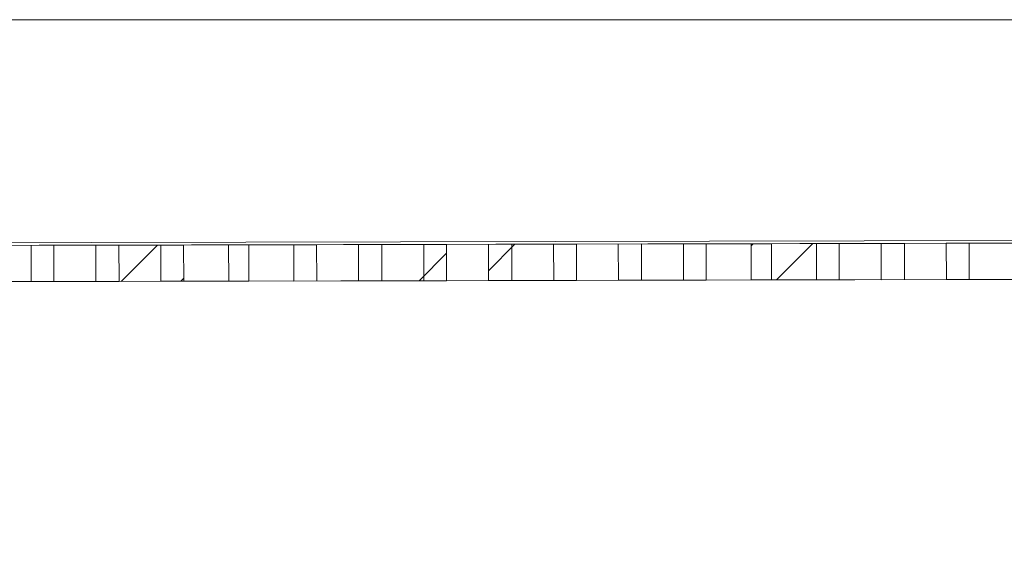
# Model space of a CAD drawing. Header units: millimetres. Extents: x 2826 to 3034, y 1533 to 1590.
# Tile 132 of 248: x 2989.84 to 2993.64, y 1545.63 to 1547.71. Entities that reach past the tile are written whole.
import ezdxf
from ezdxf.enums import TextEntityAlignment as Align

# ---------------------------------------------------------------- set-up
doc = ezdxf.new("R2010")
doc.units = ezdxf.units.MM
doc.layers.add('_Caneta_No__220', color=7, linetype='Continuous', lineweight=15, true_color=0x8a8a8a)
doc.layers.add('ARQ - Elementos da Fachada', color=7, linetype='Continuous')
doc.layers.add('ARQ - Parede', color=7, linetype='Continuous')
doc.styles.add('ESTILO_GERADO_2', font='arial.ttf')
pattern_1 = [(44.99999999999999, (0.02328418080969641, 0.619311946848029), (-0.5745242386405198, 0.5745242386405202), []), (44.99999999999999, (-0.09162066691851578, 0.7342167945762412), (-0.5745242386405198, 0.5745242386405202), [])]
pattern_2 = [(44.99999999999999, (0.02328418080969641, 0.6193119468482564), (-0.5745242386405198, 0.5745242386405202), []), (44.99999999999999, (-0.09162066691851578, 0.7342167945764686), (-0.5745242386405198, 0.5745242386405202), [])]

# ---------------------------------------------------------------- blocks, each defined once
blk = doc.blocks.new('A$Cdd268059')
at = {"layer": '_Caneta_No__220'}
h = blk.add_hatch(dxfattribs=at)
h.set_pattern_fill('DUPLA_1_4_0005', color=256, style=0, pattern_type=2)
h.set_pattern_definition(pattern_1)
h.paths.add_polyline_path([(5.296414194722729, 0.01158544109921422), (5.636413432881, 0.01233275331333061), (5.636105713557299, 0.1523335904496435), (5.296106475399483, 0.1515862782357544)])
h = blk.add_hatch(dxfattribs=at)
h.set_pattern_fill('DUPLA_1_4_0005', color=256, style=0, pattern_type=2)
h.set_pattern_definition(pattern_2)
h.paths.add_polyline_path([(5.798466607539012, 0.01268894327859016), (6.138465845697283, 0.01343625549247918), (6.138158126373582, 0.1534370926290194), (5.798158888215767, 0.152689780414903)])
h = blk.add_hatch(dxfattribs=at)
h.set_pattern_fill('DUPLA_1_4_0005', color=256, style=0, pattern_type=2)
h.set_pattern_definition(pattern_2)
h.paths.add_polyline_path([(6.312304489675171, 0.01381834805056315), (6.652303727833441, 0.01456566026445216), (6.651996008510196, 0.1545664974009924), (6.311996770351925, 0.153819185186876)])
h = blk.add_hatch(dxfattribs=at)
h.set_pattern_fill('DUPLA_1_4_0005', color=256, style=0, pattern_type=2)
h.set_pattern_definition(pattern_1)
h.paths.add_polyline_path([(3.778471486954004, 0.008249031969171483), (4.118470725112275, 0.008996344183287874), (4.118163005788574, 0.1489971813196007), (3.778163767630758, 0.1482498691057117)])
h = blk.add_hatch(dxfattribs=at)
h.set_pattern_fill('DUPLA_1_4_0005', color=256, style=0, pattern_type=2)
h.set_pattern_definition(pattern_2)
h.paths.add_polyline_path([(4.794361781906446, 0.01048193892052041), (5.134361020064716, 0.01122925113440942), (5.134053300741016, 0.1512300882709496), (4.7940540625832, 0.1504827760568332)])
for p, q in [((0.02206783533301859, 1.01931194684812), (18.84632809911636, 1.01931194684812)), ((18.85023596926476, 0.04137650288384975), (0.02553427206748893, 1.469247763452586e-07))]:
    blk.add_line(p, q, dxfattribs=at)
for points in [[(18.69990663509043, 0.1910464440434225), (0.1752042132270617, 0.1503294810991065)], [(0.1755339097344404, 0.0003298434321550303), (33.16437696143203, 0.07283872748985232)]]:
    blk.add_lwpolyline(points, dxfattribs=at)
for points in [[(0.03053427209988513, 1.016460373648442e-07), (18.85048878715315, 0.04137704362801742), (18.85018098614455, 0.1813777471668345), (0.03022647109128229, 0.1400008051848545)], [(5.296414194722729, 0.01158544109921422), (5.636413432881, 0.01233275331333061), (5.636105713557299, 0.1523335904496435), (5.296106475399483, 0.1515862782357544)], [(5.296414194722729, 0.01158544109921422), (5.636413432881, 0.01233275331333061), (5.636105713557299, 0.1523335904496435), (5.296106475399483, 0.1515862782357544)], [(5.296414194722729, 0.01158544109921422), (5.636413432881, 0.01233275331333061), (5.636105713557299, 0.1523335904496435), (5.296106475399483, 0.1515862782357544)], [(5.296414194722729, 0.01158544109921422), (5.636413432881, 0.01233275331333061), (5.636105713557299, 0.1523335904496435), (5.296106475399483, 0.1515862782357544)], [(5.296414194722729, 0.01158544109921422), (5.636413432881, 0.01233275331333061), (5.636105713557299, 0.1523335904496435), (5.296106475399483, 0.1515862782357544)], [(5.296414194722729, 0.01158544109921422), (5.636413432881, 0.01233275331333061), (5.636105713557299, 0.1523335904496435), (5.296106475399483, 0.1515862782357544)], [(5.548467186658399, 0.01213944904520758), (5.88846642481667, 0.0128867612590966), (5.88815870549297, 0.1528875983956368), (5.548159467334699, 0.1521402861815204)], [(5.548467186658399, 0.01213944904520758), (5.88846642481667, 0.0128867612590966), (5.88815870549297, 0.1528875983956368), (5.548159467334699, 0.1521402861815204)], [(5.548467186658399, 0.01213944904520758), (5.88846642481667, 0.0128867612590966), (5.88815870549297, 0.1528875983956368), (5.548159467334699, 0.1521402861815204)], [(5.548467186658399, 0.01213944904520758), (5.88846642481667, 0.0128867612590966), (5.88815870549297, 0.1528875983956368), (5.548159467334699, 0.1521402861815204)], [(5.548467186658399, 0.01213944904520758), (5.88846642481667, 0.0128867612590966), (5.88815870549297, 0.1528875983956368), (5.548159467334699, 0.1521402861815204)], [(5.548467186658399, 0.01213944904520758), (5.88846642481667, 0.0128867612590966), (5.88815870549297, 0.1528875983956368), (5.548159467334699, 0.1521402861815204)], [(5.548467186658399, 0.01213944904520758), (5.88846642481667, 0.0128867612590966), (5.88815870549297, 0.1528875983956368), (5.548159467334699, 0.1521402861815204)], [(5.798466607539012, 0.01268894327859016), (6.138465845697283, 0.01343625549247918), (6.138158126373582, 0.1534370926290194), (5.798158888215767, 0.152689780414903)], [(5.798466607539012, 0.01268894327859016), (6.138465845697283, 0.01343625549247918), (6.138158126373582, 0.1534370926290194), (5.798158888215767, 0.152689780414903)], [(5.798466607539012, 0.01268894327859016), (6.138465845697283, 0.01343625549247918), (6.138158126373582, 0.1534370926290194), (5.798158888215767, 0.152689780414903)], [(5.798466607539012, 0.01268894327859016), (6.138465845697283, 0.01343625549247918), (6.138158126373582, 0.1534370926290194), (5.798158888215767, 0.152689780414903)], [(5.798466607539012, 0.01268894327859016), (6.138465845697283, 0.01343625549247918), (6.138158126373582, 0.1534370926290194), (5.798158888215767, 0.152689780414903)], [(5.798466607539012, 0.01268894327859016), (6.138465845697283, 0.01343625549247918), (6.138158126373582, 0.1534370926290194), (5.798158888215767, 0.152689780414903)], [(6.050519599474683, 0.0132429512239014), (6.390518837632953, 0.01399026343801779), (6.390211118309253, 0.1539911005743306), (6.050211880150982, 0.1532437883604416)], [(6.050519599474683, 0.0132429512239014), (6.390518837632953, 0.01399026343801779), (6.390211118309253, 0.1539911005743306), (6.050211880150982, 0.1532437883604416)], [(6.050519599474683, 0.0132429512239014), (6.390518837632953, 0.01399026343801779), (6.390211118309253, 0.1539911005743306), (6.050211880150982, 0.1532437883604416)], [(6.050519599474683, 0.0132429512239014), (6.390518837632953, 0.01399026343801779), (6.390211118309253, 0.1539911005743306), (6.050211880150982, 0.1532437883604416)], [(6.050519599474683, 0.0132429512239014), (6.390518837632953, 0.01399026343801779), (6.390211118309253, 0.1539911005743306), (6.050211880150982, 0.1532437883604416)], [(6.050519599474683, 0.0132429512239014), (6.390518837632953, 0.01399026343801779), (6.390211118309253, 0.1539911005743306), (6.050211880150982, 0.1532437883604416)], [(6.050519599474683, 0.0132429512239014), (6.390518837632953, 0.01399026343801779), (6.390211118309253, 0.1539911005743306), (6.050211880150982, 0.1532437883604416)], [(6.312304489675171, 0.01381834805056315), (6.652303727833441, 0.01456566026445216), (6.651996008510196, 0.1545664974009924), (6.311996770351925, 0.153819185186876)], [(6.312304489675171, 0.01381834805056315), (6.652303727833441, 0.01456566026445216), (6.651996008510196, 0.1545664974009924), (6.311996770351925, 0.153819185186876)], [(6.312304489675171, 0.01381834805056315), (6.652303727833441, 0.01456566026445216), (6.651996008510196, 0.1545664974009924), (6.311996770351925, 0.153819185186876)], [(6.312304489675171, 0.01381834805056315), (6.652303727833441, 0.01456566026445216), (6.651996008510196, 0.1545664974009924), (6.311996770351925, 0.153819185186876)], [(6.312304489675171, 0.01381834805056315), (6.652303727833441, 0.01456566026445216), (6.651996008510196, 0.1545664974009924), (6.311996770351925, 0.153819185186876)], [(6.312304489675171, 0.01381834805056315), (6.652303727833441, 0.01456566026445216), (6.651996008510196, 0.1545664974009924), (6.311996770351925, 0.153819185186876)], [(6.564357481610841, 0.01437235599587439), (6.904356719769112, 0.01511966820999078), (6.904049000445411, 0.155120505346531), (6.564049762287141, 0.1543731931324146)], [(6.564357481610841, 0.01437235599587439), (6.904356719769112, 0.01511966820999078), (6.904049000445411, 0.155120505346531), (6.564049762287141, 0.1543731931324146)], [(6.564357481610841, 0.01437235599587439), (6.904356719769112, 0.01511966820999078), (6.904049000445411, 0.155120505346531), (6.564049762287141, 0.1543731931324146)], [(6.564357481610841, 0.01437235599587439), (6.904356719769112, 0.01511966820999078), (6.904049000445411, 0.155120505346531), (6.564049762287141, 0.1543731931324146)], [(6.564357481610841, 0.01437235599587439), (6.904356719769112, 0.01511966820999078), (6.904049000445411, 0.155120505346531), (6.564049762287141, 0.1543731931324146)], [(6.564357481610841, 0.01437235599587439), (6.904356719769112, 0.01511966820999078), (6.904049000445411, 0.155120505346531), (6.564049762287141, 0.1543731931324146)], [(6.564357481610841, 0.01437235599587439), (6.904356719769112, 0.01511966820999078), (6.904049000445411, 0.155120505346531), (6.564049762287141, 0.1543731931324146)], [(6.814356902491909, 0.01492185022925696), (7.154356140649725, 0.01566916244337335), (7.154048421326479, 0.1556699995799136), (6.814049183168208, 0.1549226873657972)], [(6.814356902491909, 0.01492185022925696), (7.154356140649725, 0.01566916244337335), (7.154048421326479, 0.1556699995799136), (6.814049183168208, 0.1549226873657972)], [(6.814356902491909, 0.01492185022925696), (7.154356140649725, 0.01566916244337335), (7.154048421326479, 0.1556699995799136), (6.814049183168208, 0.1549226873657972)], [(6.814356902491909, 0.01492185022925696), (7.154356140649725, 0.01566916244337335), (7.154048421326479, 0.1556699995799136), (6.814049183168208, 0.1549226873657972)], [(6.814356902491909, 0.01492185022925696), (7.154356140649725, 0.01566916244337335), (7.154048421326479, 0.1556699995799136), (6.814049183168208, 0.1549226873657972)], [(6.814356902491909, 0.01492185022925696), (7.154356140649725, 0.01566916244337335), (7.154048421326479, 0.1556699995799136), (6.814049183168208, 0.1549226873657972)], [(7.06640989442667, 0.01547585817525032), (7.40640913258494, 0.01622317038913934), (7.40610141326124, 0.1562240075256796), (7.066102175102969, 0.1554766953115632)], [(7.06640989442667, 0.01547585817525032), (7.40640913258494, 0.01622317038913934), (7.40610141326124, 0.1562240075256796), (7.066102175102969, 0.1554766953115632)], [(7.06640989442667, 0.01547585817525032), (7.40640913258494, 0.01622317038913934), (7.40610141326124, 0.1562240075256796), (7.066102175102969, 0.1554766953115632)], [(7.06640989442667, 0.01547585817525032), (7.40640913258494, 0.01622317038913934), (7.40610141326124, 0.1562240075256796), (7.066102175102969, 0.1554766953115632)], [(7.06640989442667, 0.01547585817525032), (7.40640913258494, 0.01622317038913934), (7.40610141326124, 0.1562240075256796), (7.066102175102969, 0.1554766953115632)], [(7.06640989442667, 0.01547585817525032), (7.40640913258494, 0.01622317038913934), (7.40610141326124, 0.1562240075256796), (7.066102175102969, 0.1554766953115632)], [(7.06640989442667, 0.01547585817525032), (7.40640913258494, 0.01622317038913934), (7.40610141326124, 0.1562240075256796), (7.066102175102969, 0.1554766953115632)], [(3.276419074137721, 0.007145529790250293), (3.616418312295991, 0.007892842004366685), (3.616110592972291, 0.1478936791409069), (3.276111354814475, 0.1471463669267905)], [(3.276419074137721, 0.007145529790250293), (3.616418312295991, 0.007892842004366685), (3.616110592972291, 0.1478936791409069), (3.276111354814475, 0.1471463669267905)], [(3.276419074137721, 0.007145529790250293), (3.616418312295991, 0.007892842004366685), (3.616110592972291, 0.1478936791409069), (3.276111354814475, 0.1471463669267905)], [(3.276419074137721, 0.007145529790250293), (3.616418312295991, 0.007892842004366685), (3.616110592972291, 0.1478936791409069), (3.276111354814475, 0.1471463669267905)], [(3.276419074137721, 0.007145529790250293), (3.616418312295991, 0.007892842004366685), (3.616110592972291, 0.1478936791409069), (3.276111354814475, 0.1471463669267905)], [(3.276419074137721, 0.007145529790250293), (3.616418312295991, 0.007892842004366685), (3.616110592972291, 0.1478936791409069), (3.276111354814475, 0.1471463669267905)], [(3.528472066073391, 0.007699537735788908), (3.868471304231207, 0.0084468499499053), (3.868163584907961, 0.1484476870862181), (3.528164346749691, 0.1477003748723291)], [(3.528472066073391, 0.007699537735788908), (3.868471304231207, 0.0084468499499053), (3.868163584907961, 0.1484476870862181), (3.528164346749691, 0.1477003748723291)], [(3.528472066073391, 0.007699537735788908), (3.868471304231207, 0.0084468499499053), (3.868163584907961, 0.1484476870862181), (3.528164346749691, 0.1477003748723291)], [(3.528472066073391, 0.007699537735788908), (3.868471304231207, 0.0084468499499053), (3.868163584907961, 0.1484476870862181), (3.528164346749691, 0.1477003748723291)], [(3.528472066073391, 0.007699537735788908), (3.868471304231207, 0.0084468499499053), (3.868163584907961, 0.1484476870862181), (3.528164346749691, 0.1477003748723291)], [(3.528472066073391, 0.007699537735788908), (3.868471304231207, 0.0084468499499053), (3.868163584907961, 0.1484476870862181), (3.528164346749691, 0.1477003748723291)], [(3.528472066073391, 0.007699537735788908), (3.868471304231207, 0.0084468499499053), (3.868163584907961, 0.1484476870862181), (3.528164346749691, 0.1477003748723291)], [(3.778471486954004, 0.008249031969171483), (4.118470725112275, 0.008996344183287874), (4.118163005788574, 0.1489971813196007), (3.778163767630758, 0.1482498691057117)], [(3.778471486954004, 0.008249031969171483), (4.118470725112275, 0.008996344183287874), (4.118163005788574, 0.1489971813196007), (3.778163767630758, 0.1482498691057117)], [(3.778471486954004, 0.008249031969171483), (4.118470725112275, 0.008996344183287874), (4.118163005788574, 0.1489971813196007), (3.778163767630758, 0.1482498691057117)], [(3.778471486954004, 0.008249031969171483), (4.118470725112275, 0.008996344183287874), (4.118163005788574, 0.1489971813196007), (3.778163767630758, 0.1482498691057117)], [(3.778471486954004, 0.008249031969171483), (4.118470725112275, 0.008996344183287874), (4.118163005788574, 0.1489971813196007), (3.778163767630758, 0.1482498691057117)], [(3.778471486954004, 0.008249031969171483), (4.118470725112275, 0.008996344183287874), (4.118163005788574, 0.1489971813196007), (3.778163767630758, 0.1482498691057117)], [(4.030524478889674, 0.008803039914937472), (4.37052371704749, 0.009550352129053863), (4.370215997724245, 0.1495511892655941), (4.030216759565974, 0.1488038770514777)], [(4.030524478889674, 0.008803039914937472), (4.37052371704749, 0.009550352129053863), (4.370215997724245, 0.1495511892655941), (4.030216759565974, 0.1488038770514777)], [(4.030524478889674, 0.008803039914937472), (4.37052371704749, 0.009550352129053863), (4.370215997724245, 0.1495511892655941), (4.030216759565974, 0.1488038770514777)], [(4.030524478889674, 0.008803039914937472), (4.37052371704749, 0.009550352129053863), (4.370215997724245, 0.1495511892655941), (4.030216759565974, 0.1488038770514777)], [(4.030524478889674, 0.008803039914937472), (4.37052371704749, 0.009550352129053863), (4.370215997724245, 0.1495511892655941), (4.030216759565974, 0.1488038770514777)], [(4.030524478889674, 0.008803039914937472), (4.37052371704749, 0.009550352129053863), (4.370215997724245, 0.1495511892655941), (4.030216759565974, 0.1488038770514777)], [(4.030524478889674, 0.008803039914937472), (4.37052371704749, 0.009550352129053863), (4.370215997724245, 0.1495511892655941), (4.030216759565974, 0.1488038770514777)], [(4.292309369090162, 0.009378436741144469), (4.632308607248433, 0.01012574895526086), (4.632000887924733, 0.1501265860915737), (4.292001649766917, 0.1493792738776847)], [(4.292309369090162, 0.009378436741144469), (4.632308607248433, 0.01012574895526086), (4.632000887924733, 0.1501265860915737), (4.292001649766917, 0.1493792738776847)], [(4.292309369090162, 0.009378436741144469), (4.632308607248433, 0.01012574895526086), (4.632000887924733, 0.1501265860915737), (4.292001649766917, 0.1493792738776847)], [(4.292309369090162, 0.009378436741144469), (4.632308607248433, 0.01012574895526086), (4.632000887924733, 0.1501265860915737), (4.292001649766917, 0.1493792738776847)], [(4.292309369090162, 0.009378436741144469), (4.632308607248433, 0.01012574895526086), (4.632000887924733, 0.1501265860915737), (4.292001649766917, 0.1493792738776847)], [(4.292309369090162, 0.009378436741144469), (4.632308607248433, 0.01012574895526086), (4.632000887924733, 0.1501265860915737), (4.292001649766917, 0.1493792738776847)], [(4.544362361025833, 0.009932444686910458), (4.884361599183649, 0.01067975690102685), (4.884053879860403, 0.1506805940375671), (4.544054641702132, 0.1499332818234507)], [(4.544362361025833, 0.009932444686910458), (4.884361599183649, 0.01067975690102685), (4.884053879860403, 0.1506805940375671), (4.544054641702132, 0.1499332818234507)], [(4.544362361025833, 0.009932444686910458), (4.884361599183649, 0.01067975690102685), (4.884053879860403, 0.1506805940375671), (4.544054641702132, 0.1499332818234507)], [(4.544362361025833, 0.009932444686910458), (4.884361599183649, 0.01067975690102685), (4.884053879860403, 0.1506805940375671), (4.544054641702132, 0.1499332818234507)], [(4.544362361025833, 0.009932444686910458), (4.884361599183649, 0.01067975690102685), (4.884053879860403, 0.1506805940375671), (4.544054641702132, 0.1499332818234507)], [(4.544362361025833, 0.009932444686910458), (4.884361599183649, 0.01067975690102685), (4.884053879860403, 0.1506805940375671), (4.544054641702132, 0.1499332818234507)], [(4.544362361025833, 0.009932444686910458), (4.884361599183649, 0.01067975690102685), (4.884053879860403, 0.1506805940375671), (4.544054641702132, 0.1499332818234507)], [(4.794361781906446, 0.01048193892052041), (5.134361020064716, 0.01122925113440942), (5.134053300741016, 0.1512300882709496), (4.7940540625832, 0.1504827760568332)], [(4.794361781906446, 0.01048193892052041), (5.134361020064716, 0.01122925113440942), (5.134053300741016, 0.1512300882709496), (4.7940540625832, 0.1504827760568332)], [(4.794361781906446, 0.01048193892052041), (5.134361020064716, 0.01122925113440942), (5.134053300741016, 0.1512300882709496), (4.7940540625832, 0.1504827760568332)], [(4.794361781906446, 0.01048193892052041), (5.134361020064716, 0.01122925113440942), (5.134053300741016, 0.1512300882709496), (4.7940540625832, 0.1504827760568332)], [(4.794361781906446, 0.01048193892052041), (5.134361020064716, 0.01122925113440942), (5.134053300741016, 0.1512300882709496), (4.7940540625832, 0.1504827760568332)], [(4.794361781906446, 0.01048193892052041), (5.134361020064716, 0.01122925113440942), (5.134053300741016, 0.1512300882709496), (4.7940540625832, 0.1504827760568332)], [(5.046414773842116, 0.01103594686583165), (5.386414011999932, 0.01178325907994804), (5.386106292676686, 0.1517840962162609), (5.046107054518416, 0.1510367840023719)], [(5.046414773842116, 0.01103594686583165), (5.386414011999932, 0.01178325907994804), (5.386106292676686, 0.1517840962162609), (5.046107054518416, 0.1510367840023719)], [(5.046414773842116, 0.01103594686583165), (5.386414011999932, 0.01178325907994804), (5.386106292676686, 0.1517840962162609), (5.046107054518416, 0.1510367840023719)], [(5.046414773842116, 0.01103594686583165), (5.386414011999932, 0.01178325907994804), (5.386106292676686, 0.1517840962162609), (5.046107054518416, 0.1510367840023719)], [(5.046414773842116, 0.01103594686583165), (5.386414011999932, 0.01178325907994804), (5.386106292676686, 0.1517840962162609), (5.046107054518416, 0.1510367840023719)], [(5.046414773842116, 0.01103594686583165), (5.386414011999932, 0.01178325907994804), (5.386106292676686, 0.1517840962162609), (5.046107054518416, 0.1510367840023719)], [(5.046414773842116, 0.01103594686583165), (5.386414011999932, 0.01178325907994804), (5.386106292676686, 0.1517840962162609), (5.046107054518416, 0.1510367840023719)]]:
    blk.add_lwpolyline(points, close=True, dxfattribs=at)
at = {"layer": '_Caneta_No__220', "style": 'ESTILO_GERADO_2'}
for p in [(34.43090520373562, 10.54570028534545), (35.03090520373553, 10.54570028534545)]:
    blk.add_attdef('txt', text='', height=0.12, dxfattribs=at).set_placement(p, align=Align.MIDDLE_CENTER)
blk.add_attdef('txt', text='', height=0.12, rotation=90, dxfattribs=at).set_placement((1.295823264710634, 6.403259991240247), align=Align.MIDDLE_CENTER)

msp = doc.modelspace()

# ---------------------------------------------------------------- hatches: boundary and pattern name
at = {"layer": 'ARQ - Elementos da Fachada', "linetype": 'Continuous', "lineweight": 15, "true_color": 0x5d5d5d}
h = msp.add_hatch(dxfattribs=at)
h.set_pattern_fill('DUPLA_1_4_0005', color=251, style=0, pattern_type=2)
h.set_pattern_definition([(44.99999999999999, (2989.499474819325, 1546.249848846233), (-0.5745242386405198, 0.5745242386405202), []), (44.99999999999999, (2989.384569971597, 1546.364753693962), (-0.5745242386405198, 0.5745242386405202), [])])
h.paths.add_polyline_path([(2990.230562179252, 1545.632139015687), (2990.57056141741, 1545.632886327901), (2990.570253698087, 1545.772887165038), (2990.230254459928, 1545.772139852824)])
h = msp.add_hatch(dxfattribs=at)
h.set_pattern_fill('DUPLA_1_4_0005', color=251, style=0, pattern_type=2)
h.set_pattern_definition([(44.99999999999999, (2989.499474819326, 1546.249848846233), (-0.5745242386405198, 0.5745242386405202), []), (44.99999999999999, (2989.384569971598, 1546.364753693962), (-0.5745242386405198, 0.5745242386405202), [])])
h.paths.add_polyline_path([(2991.748504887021, 1545.635475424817), (2992.088504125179, 1545.636222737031), (2992.088196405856, 1545.776223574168), (2991.748197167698, 1545.775476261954)])
h = msp.add_hatch(dxfattribs=at)
h.set_pattern_fill('DUPLA_1_4_0005', color=251, style=0, pattern_type=2)
h.set_pattern_definition([(44.99999999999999, (2989.499474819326, 1546.249848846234), (-0.5745242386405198, 0.5745242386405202), []), (44.99999999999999, (2989.384569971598, 1546.364753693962), (-0.5745242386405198, 0.5745242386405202), [])])
h.paths.add_polyline_path([(2992.752609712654, 1545.637682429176), (2993.092608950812, 1545.63842974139), (2993.092301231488, 1545.778430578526), (2992.752301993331, 1545.777683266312)])
at = {"layer": 'ARQ - Parede', "linetype": 'Continuous', "lineweight": 15, "true_color": 0x5d5d5d}
h = msp.add_hatch(dxfattribs=at)
h.set_pattern_fill('TIJOLO_COMUM_0005', color=251, style=0, pattern_type=2)
h.set_pattern_definition([(44.99999999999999, (2989.499474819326, 1546.249848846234), (-0.114904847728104, 0.114904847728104), [])])
h.paths.add_polyline_path([(2990.449474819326, 1547.599848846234), (2990.299474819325, 1547.449848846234), (2990.449474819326, 1547.449848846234)])

# ---------------------------------------------------------------- next in the draw order: block references
msp.add_blockref('A$Cdd268059', (2986.353275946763, 1546.693364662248))

doc.saveas('drawing.dxf')
